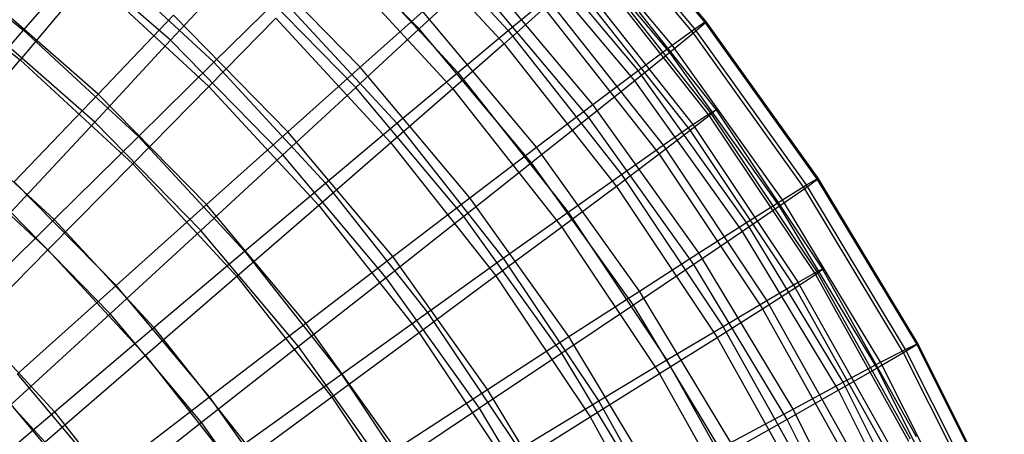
# Model space of a CAD drawing. Extents: x 0.05 to 6.09, y -3 to 3.03.
# Tile 123 of 124: x 4.62 to 5.82, y 1.36 to 1.86. Entities that reach past the tile are written whole.
import ezdxf

# ---------------------------------------------------------------- set-up
doc = ezdxf.new("R2010")
doc.units = 0
doc.header["$MEASUREMENT"] = 0
doc.layers.get('0').update_dxf_attribs({"color": 13, "linetype": 'CONTINUOUS'})

# ---------------------------------------------------------------- blocks, each defined once
blk = doc.blocks.new('GRUPUJ_1')
at = {"color": 0}
for p, q in [((5.4018, 4.8636, 3.2864), (5.2515, 5.0427, 3.2875)), ((5.4018, 4.8636, 3.2864), (5.2515, 5.0427, 3.2875)), ((5.4023, 4.8654, 3.0496), (5.2519, 5.0447, 3.0508)), ((5.4023, 4.8654, 3.0496), (5.2519, 5.0447, 3.0508)), ((5.3888, 4.8563, 2.8134), (5.2392, 5.0347, 2.8145)), ((5.3888, 4.8563, 2.8134), (5.2392, 5.0347, 2.8145)), ((5.3872, 4.851, 3.5224), (5.2379, 5.0288, 3.5235)), ((5.3872, 4.851, 3.5224), (5.2379, 5.0288, 3.5235)), ((5.0545, 4.8562, 4.4331), (4.9059, 5.0078, 4.4342)), ((5.0545, 4.8562, 4.4331), (4.9059, 5.0078, 4.4342)), ((5.0115, 5.0172, 2.2295), (5.1623, 4.8541, 2.2284)), ((5.0115, 5.0172, 2.2295), (5.1623, 4.8541, 2.2284)), ((5.3613, 4.8364, 2.5791), (5.2133, 5.0128, 2.5802)), ((5.3613, 4.8364, 2.5791), (5.2133, 5.0128, 2.5802)), ((5.008, 4.9997, 4.1109), (5.1574, 4.838, 4.1098)), ((5.008, 4.9997, 4.1109), (5.1574, 4.838, 4.1098)), ((5.3586, 4.8274, 3.7563), (5.2112, 5.003, 3.7574)), ((5.3586, 4.8274, 3.7563), (5.2112, 5.003, 3.7574)), ((4.4254, 4.972, 1.3757), (4.5744, 4.8545, 1.3746)), ((4.4254, 4.972, 1.3757), (4.5744, 4.8545, 1.3746)), ((4.7529, 4.8424, 4.8504), (4.6063, 4.9704, 4.8515)), ((4.7529, 4.8424, 4.8504), (4.6063, 4.9704, 4.8515)), ((5.32, 4.8057, 2.348), (5.1745, 4.9791, 2.349)), ((5.32, 4.8057, 2.348), (5.1745, 4.9791, 2.349)), ((4.9547, 4.962, 2.0042), (5.1013, 4.8034, 2.0031)), ((4.9547, 4.962, 2.0042), (5.1013, 4.8034, 2.0031)), ((5.3162, 4.7933, 3.9867), (5.1716, 4.9655, 3.9878)), ((5.3162, 4.7933, 3.9867), (5.1716, 4.9655, 3.9878)), ((4.5744, 4.8545, 1.3746), (4.6587, 4.9515, 1.576)), ((4.5744, 4.8545, 1.3746), (4.6587, 4.9515, 1.576)), ((4.6587, 4.9515, 1.576), (4.8053, 4.8159, 1.5749)), ((4.6587, 4.9515, 1.576), (4.8053, 4.8159, 1.5749)), ((4.9828, 4.8097, 1.6878), (4.838, 4.9574, 1.6889)), ((4.9828, 4.8097, 1.6878), (4.838, 4.9574, 1.6889)), ((4.4242, 4.9339, 4.9622), (4.5703, 4.8187, 4.9611)), ((4.4242, 4.9339, 4.9622), (4.5703, 4.8187, 4.9611)), ((4.9503, 4.9404, 4.335), (5.0953, 4.7835, 4.3339)), ((4.9503, 4.9404, 4.335), (5.0953, 4.7835, 4.3339)), ((5.2651, 4.7644, 2.1214), (5.1229, 4.9339, 2.1224)), ((5.2651, 4.7644, 2.1214), (5.1229, 4.9339, 2.1224)), ((5.2643, 4.9367, 2.9314), (5.4079, 4.7544, 2.9304)), ((5.2643, 4.9367, 2.9314), (5.4079, 4.7544, 2.9304)), ((5.2706, 4.9406, 3.1702), (5.4146, 4.758, 3.1691)), ((5.2706, 4.9406, 3.1702), (5.4146, 4.758, 3.1691)), ((4.8348, 4.9308, 4.6465), (4.7529, 4.8424, 4.8504)), ((4.8348, 4.9308, 4.6465), (4.7529, 4.8424, 4.8504)), ((4.9777, 4.7851, 4.6455), (4.8348, 4.9308, 4.6465)), ((4.9777, 4.7851, 4.6455), (4.8348, 4.9308, 4.6465)), ((5.263, 4.9326, 3.4088), (5.4064, 4.7507, 3.4077)), ((5.263, 4.9326, 3.4088), (5.4064, 4.7507, 3.4077)), ((4.6551, 4.9196, 4.7619), (4.5703, 4.8187, 4.9611)), ((4.6551, 4.9196, 4.7619), (4.5703, 4.8187, 4.9611)), ((4.6551, 4.9196, 4.7619), (4.7994, 4.7863, 4.7608)), ((4.6551, 4.9196, 4.7619), (4.7994, 4.7863, 4.7608)), ((5.1193, 4.9165, 4.2134), (5.0545, 4.8562, 4.4331)), ((5.1193, 4.9165, 4.2134), (5.0545, 4.8562, 4.4331)), ((5.2602, 4.7486, 4.2124), (5.1193, 4.9165, 4.2134)), ((5.2602, 4.7486, 4.2124), (5.1193, 4.9165, 4.2134)), ((5.2415, 4.9128, 3.6459), (5.3834, 4.7328, 3.6448)), ((5.2415, 4.9128, 3.6459), (5.3834, 4.7328, 3.6448)), ((5.244, 4.9209, 2.694), (5.3865, 4.7401, 2.6929)), ((5.244, 4.9209, 2.694), (5.3865, 4.7401, 2.6929)), ((4.6648, 4.777, 1.2871), (4.5234, 4.9004, 1.2882)), ((4.6648, 4.777, 1.2871), (4.5234, 4.9004, 1.2882)), ((4.8053, 4.8159, 1.5749), (4.8858, 4.8948, 1.7855)), ((4.8053, 4.8159, 1.5749), (4.8858, 4.8948, 1.7855)), ((4.8858, 4.8948, 1.7855), (5.0274, 4.7417, 1.7845)), ((4.8858, 4.8948, 1.7855), (5.0274, 4.7417, 1.7845)), ((5.1623, 4.8541, 2.2284), (5.2099, 4.8933, 2.4592)), ((5.1623, 4.8541, 2.2284), (5.2099, 4.8933, 2.4592)), ((5.2099, 4.8933, 2.4592), (5.3504, 4.7151, 2.4581)), ((5.2099, 4.8933, 2.4592), (5.3504, 4.7151, 2.4581)), ((4.9828, 4.8097, 1.6878), (5.0589, 4.8773, 1.9016)), ((4.9828, 4.8097, 1.6878), (5.0589, 4.8773, 1.9016)), ((5.1969, 4.7128, 1.9006), (5.0589, 4.8773, 1.9016)), ((5.1969, 4.7128, 1.9006), (5.0589, 4.8773, 1.9016)), ((5.2062, 4.8812, 3.88), (5.1574, 4.838, 4.1098)), ((5.2062, 4.8812, 3.88), (5.1574, 4.838, 4.1098)), ((5.2062, 4.8812, 3.88), (5.3458, 4.7042, 3.879)), ((5.2062, 4.8812, 3.88), (5.3458, 4.7042, 3.879)), ((4.6608, 4.7432, 5.0446), (4.5221, 4.8642, 5.0456)), ((4.6608, 4.7432, 5.0446), (4.5221, 4.8642, 5.0456)), ((4.6648, 4.777, 1.2871), (4.7565, 4.8727, 1.4833)), ((4.6648, 4.777, 1.2871), (4.7565, 4.8727, 1.4833)), ((4.8951, 4.7314, 1.4823), (4.7565, 4.8727, 1.4833)), ((4.8951, 4.7314, 1.4823), (4.7565, 4.8727, 1.4833)), ((4.8806, 4.8691, 4.5521), (4.7994, 4.7863, 4.7608)), ((4.8806, 4.8691, 4.5521), (4.7994, 4.7863, 4.7608)), ((4.8806, 4.8691, 4.5521), (5.0202, 4.7181, 4.551)), ((4.8806, 4.8691, 4.5521), (5.0202, 4.7181, 4.551)), ((5.4018, 4.8636, 3.2864), (5.3872, 4.851, 3.5224)), ((5.4018, 4.8636, 3.2864), (5.3872, 4.851, 3.5224)), ((5.3888, 4.8563, 2.8134), (5.4023, 4.8654, 3.0496)), ((5.3888, 4.8563, 2.8134), (5.4023, 4.8654, 3.0496)), ((5.4023, 4.8654, 3.0496), (5.4018, 4.8636, 3.2864)), ((5.4023, 4.8654, 3.0496), (5.4018, 4.8636, 3.2864)), ((5.5377, 4.6734, 3.2854), (5.4018, 4.8636, 3.2864)), ((5.5377, 4.6734, 3.2854), (5.4018, 4.8636, 3.2864)), ((5.5384, 4.6751, 3.0486), (5.4023, 4.8654, 3.0496)), ((5.5384, 4.6751, 3.0486), (5.4023, 4.8654, 3.0496)), ((4.4803, 4.7461, 1.1837), (4.5744, 4.8545, 1.3746)), ((4.4803, 4.7461, 1.1837), (4.5744, 4.8545, 1.3746)), ((4.5744, 4.8545, 1.3746), (4.7137, 4.7257, 1.3736)), ((4.5744, 4.8545, 1.3746), (4.7137, 4.7257, 1.3736)), ((5.0545, 4.8562, 4.4331), (4.9777, 4.7851, 4.6455)), ((5.0545, 4.8562, 4.4331), (4.9777, 4.7851, 4.6455)), ((5.1909, 4.6936, 4.4321), (5.0545, 4.8562, 4.4331)), ((5.1909, 4.6936, 4.4321), (5.0545, 4.8562, 4.4331)), ((5.1013, 4.8034, 2.0031), (5.1623, 4.8541, 2.2284)), ((5.1013, 4.8034, 2.0031), (5.1623, 4.8541, 2.2284)), ((5.1623, 4.8541, 2.2284), (5.2998, 4.6796, 2.2274)), ((5.1623, 4.8541, 2.2284), (5.2998, 4.6796, 2.2274)), ((5.3872, 4.851, 3.5224), (5.3586, 4.8274, 3.7563)), ((5.3872, 4.851, 3.5224), (5.3586, 4.8274, 3.7563)), ((5.3613, 4.8364, 2.5791), (5.3888, 4.8563, 2.8134)), ((5.3613, 4.8364, 2.5791), (5.3888, 4.8563, 2.8134)), ((5.5222, 4.6621, 3.5214), (5.3872, 4.851, 3.5224)), ((5.5222, 4.6621, 3.5214), (5.3872, 4.851, 3.5224)), ((5.5242, 4.6669, 2.8124), (5.3888, 4.8563, 2.8134)), ((5.5242, 4.6669, 2.8124), (5.3888, 4.8563, 2.8134)), ((4.7529, 4.8424, 4.8504), (4.6608, 4.7432, 5.0446)), ((4.7529, 4.8424, 4.8504), (4.6608, 4.7432, 5.0446)), ((4.8892, 4.7035, 4.8494), (4.7529, 4.8424, 4.8504)), ((4.8892, 4.7035, 4.8494), (4.7529, 4.8424, 4.8504)), ((5.1574, 4.838, 4.1098), (5.0953, 4.7835, 4.3339)), ((5.1574, 4.838, 4.1098), (5.0953, 4.7835, 4.3339)), ((5.1574, 4.838, 4.1098), (5.2937, 4.6651, 4.1088)), ((5.1574, 4.838, 4.1098), (5.2937, 4.6651, 4.1088)), ((5.3586, 4.8274, 3.7563), (5.3162, 4.7933, 3.9867)), ((5.3586, 4.8274, 3.7563), (5.3162, 4.7933, 3.9867)), ((5.32, 4.8057, 2.348), (5.3613, 4.8364, 2.5791)), ((5.32, 4.8057, 2.348), (5.3613, 4.8364, 2.5791)), ((5.4918, 4.641, 3.7553), (5.3586, 4.8274, 3.7563)), ((5.4918, 4.641, 3.7553), (5.3586, 4.8274, 3.7563)), ((5.4953, 4.649, 2.5781), (5.3613, 4.8364, 2.5791)), ((5.4953, 4.649, 2.5781), (5.3613, 4.8364, 2.5791)), ((4.4759, 4.7064, 5.1496), (4.5703, 4.8187, 4.9611)), ((4.4759, 4.7064, 5.1496), (4.5703, 4.8187, 4.9611)), ((4.5703, 4.8187, 4.9611), (4.707, 4.6924, 4.9601)), ((4.5703, 4.8187, 4.9611), (4.707, 4.6924, 4.9601)), ((4.7137, 4.7257, 1.3736), (4.8053, 4.8159, 1.5749)), ((4.7137, 4.7257, 1.3736), (4.8053, 4.8159, 1.5749)), ((4.8053, 4.8159, 1.5749), (4.9409, 4.6692, 1.5739)), ((4.8053, 4.8159, 1.5749), (4.9409, 4.6692, 1.5739)), ((4.8951, 4.7314, 1.4823), (4.9828, 4.8097, 1.6878)), ((4.8951, 4.7314, 1.4823), (4.9828, 4.8097, 1.6878)), ((5.1158, 4.6512, 1.6868), (4.9828, 4.8097, 1.6878)), ((5.1158, 4.6512, 1.6868), (4.9828, 4.8097, 1.6878)), ((5.0274, 4.7417, 1.7845), (5.1013, 4.8034, 2.0031)), ((5.0274, 4.7417, 1.7845), (5.1013, 4.8034, 2.0031)), ((5.1013, 4.8034, 2.0031), (5.235, 4.6338, 2.0021)), ((5.1013, 4.8034, 2.0031), (5.235, 4.6338, 2.0021)), ((5.2651, 4.7644, 2.1214), (5.32, 4.8057, 2.348)), ((5.2651, 4.7644, 2.1214), (5.32, 4.8057, 2.348)), ((5.4517, 4.6214, 2.347), (5.32, 4.8057, 2.348)), ((5.4517, 4.6214, 2.347), (5.32, 4.8057, 2.348)), ((5.3162, 4.7933, 3.9867), (5.2602, 4.7486, 4.2124)), ((5.3162, 4.7933, 3.9867), (5.2602, 4.7486, 4.2124)), ((5.4469, 4.6103, 3.9857), (5.3162, 4.7933, 3.9867)), ((5.4469, 4.6103, 3.9857), (5.3162, 4.7933, 3.9867)), ((4.7994, 4.7863, 4.7608), (4.707, 4.6924, 4.9601)), ((4.7994, 4.7863, 4.7608), (4.707, 4.6924, 4.9601)), ((4.7994, 4.7863, 4.7608), (4.9327, 4.642, 4.7599)), ((4.7994, 4.7863, 4.7608), (4.9327, 4.642, 4.7599)), ((4.9777, 4.7851, 4.6455), (4.8892, 4.7035, 4.8494)), ((4.9777, 4.7851, 4.6455), (4.8892, 4.7035, 4.8494)), ((5.1088, 4.6288, 4.6445), (4.9777, 4.7851, 4.6455)), ((5.1088, 4.6288, 4.6445), (4.9777, 4.7851, 4.6455)), ((5.0953, 4.7835, 4.3339), (5.0202, 4.7181, 4.551)), ((5.0953, 4.7835, 4.3339), (5.0202, 4.7181, 4.551)), ((5.0953, 4.7835, 4.3339), (5.2275, 4.6158, 4.3329)), ((5.0953, 4.7835, 4.3339), (5.2275, 4.6158, 4.3329)), ((4.5632, 4.6708, 1.1014), (4.6648, 4.777, 1.2871)), ((4.5632, 4.6708, 1.1014), (4.6648, 4.777, 1.2871)), ((4.7962, 4.643, 1.2861), (4.6648, 4.777, 1.2871)), ((4.7962, 4.643, 1.2861), (4.6648, 4.777, 1.2871)), ((5.1969, 4.7128, 1.9006), (5.2651, 4.7644, 2.1214)), ((5.1969, 4.7128, 1.9006), (5.2651, 4.7644, 2.1214)), ((5.3937, 4.5844, 2.1204), (5.2651, 4.7644, 2.1214)), ((5.3937, 4.5844, 2.1204), (5.2651, 4.7644, 2.1214)), ((5.4146, 4.758, 3.1691), (5.4064, 4.7507, 3.4077)), ((5.4146, 4.758, 3.1691), (5.4064, 4.7507, 3.4077)), ((5.4079, 4.7544, 2.9304), (5.4146, 4.758, 3.1691)), ((5.4079, 4.7544, 2.9304), (5.4146, 4.758, 3.1691)), ((5.4146, 4.758, 3.1691), (5.5438, 4.5646, 3.1682)), ((5.4146, 4.758, 3.1691), (5.5438, 4.5646, 3.1682)), ((4.4803, 4.7461, 1.1837), (4.6114, 4.6249, 1.1827)), ((4.4803, 4.7461, 1.1837), (4.6114, 4.6249, 1.1827)), ((4.6608, 4.7432, 5.0446), (4.5588, 4.6337, 5.2281)), ((4.6608, 4.7432, 5.0446), (4.5588, 4.6337, 5.2281)), ((4.7896, 4.6118, 5.0436), (4.6608, 4.7432, 5.0446)), ((4.7896, 4.6118, 5.0436), (4.6608, 4.7432, 5.0446)), ((5.2602, 4.7486, 4.2124), (5.1909, 4.6936, 4.4321)), ((5.2602, 4.7486, 4.2124), (5.1909, 4.6936, 4.4321)), ((5.3876, 4.5702, 4.2115), (5.2602, 4.7486, 4.2124)), ((5.3876, 4.5702, 4.2115), (5.2602, 4.7486, 4.2124)), ((5.4064, 4.7507, 3.4077), (5.3834, 4.7328, 3.6448)), ((5.4064, 4.7507, 3.4077), (5.3834, 4.7328, 3.6448)), ((5.3865, 4.7401, 2.6929), (5.4079, 4.7544, 2.9304)), ((5.3865, 4.7401, 2.6929), (5.4079, 4.7544, 2.9304)), ((5.4064, 4.7507, 3.4077), (5.5351, 4.5582, 3.4068)), ((5.4064, 4.7507, 3.4077), (5.5351, 4.5582, 3.4068)), ((5.4079, 4.7544, 2.9304), (5.5369, 4.5614, 2.9294)), ((5.4079, 4.7544, 2.9304), (5.5369, 4.5614, 2.9294)), ((4.7962, 4.643, 1.2861), (4.8951, 4.7314, 1.4823)), ((4.7962, 4.643, 1.2861), (4.8951, 4.7314, 1.4823)), ((5.0223, 4.5799, 1.4813), (4.8951, 4.7314, 1.4823)), ((5.0223, 4.5799, 1.4813), (4.8951, 4.7314, 1.4823)), ((4.9409, 4.6692, 1.5739), (5.0274, 4.7417, 1.7845)), ((4.9409, 4.6692, 1.5739), (5.0274, 4.7417, 1.7845)), ((5.0274, 4.7417, 1.7845), (5.1565, 4.5779, 1.7835)), ((5.0274, 4.7417, 1.7845), (5.1565, 4.5779, 1.7835)), ((5.3834, 4.7328, 3.6448), (5.3458, 4.7042, 3.879)), ((5.3834, 4.7328, 3.6448), (5.3458, 4.7042, 3.879)), ((5.3504, 4.7151, 2.4581), (5.3865, 4.7401, 2.6929)), ((5.3504, 4.7151, 2.4581), (5.3865, 4.7401, 2.6929)), ((5.3834, 4.7328, 3.6448), (5.5108, 4.5422, 3.6439)), ((5.3834, 4.7328, 3.6448), (5.5108, 4.5422, 3.6439)), ((5.3865, 4.7401, 2.6929), (5.5144, 4.5487, 2.692)), ((5.3865, 4.7401, 2.6929), (5.5144, 4.5487, 2.692)), ((4.6114, 4.6249, 1.1827), (4.7137, 4.7257, 1.3736)), ((4.6114, 4.6249, 1.1827), (4.7137, 4.7257, 1.3736)), ((4.7137, 4.7257, 1.3736), (4.8425, 4.5864, 1.3726)), ((4.7137, 4.7257, 1.3736), (4.8425, 4.5864, 1.3726)), ((5.0202, 4.7181, 4.551), (4.9327, 4.642, 4.7599)), ((5.0202, 4.7181, 4.551), (4.9327, 4.642, 4.7599)), ((5.0202, 4.7181, 4.551), (5.1476, 4.5565, 4.5501)), ((5.0202, 4.7181, 4.551), (5.1476, 4.5565, 4.5501)), ((5.1158, 4.6512, 1.6868), (5.1969, 4.7128, 1.9006)), ((5.1158, 4.6512, 1.6868), (5.1969, 4.7128, 1.9006)), ((5.3217, 4.5382, 1.8996), (5.1969, 4.7128, 1.9006)), ((5.3217, 4.5382, 1.8996), (5.1969, 4.7128, 1.9006)), ((5.2998, 4.6796, 2.2274), (5.3504, 4.7151, 2.4581)), ((5.2998, 4.6796, 2.2274), (5.3504, 4.7151, 2.4581)), ((5.3504, 4.7151, 2.4581), (5.4764, 4.5265, 2.4572)), ((5.3504, 4.7151, 2.4581), (5.4764, 4.5265, 2.4572)), ((4.4759, 4.7064, 5.1496), (4.604, 4.588, 5.1487)), ((4.4759, 4.7064, 5.1496), (4.604, 4.588, 5.1487)), ((4.8892, 4.7035, 4.8494), (4.7896, 4.6118, 5.0436)), ((4.8892, 4.7035, 4.8494), (4.7896, 4.6118, 5.0436)), ((5.0143, 4.5544, 4.8484), (4.8892, 4.7035, 4.8494)), ((5.0143, 4.5544, 4.8484), (4.8892, 4.7035, 4.8494)), ((5.3458, 4.7042, 3.879), (5.2937, 4.6651, 4.1088)), ((5.3458, 4.7042, 3.879), (5.2937, 4.6651, 4.1088)), ((5.3458, 4.7042, 3.879), (5.471, 4.5168, 3.878)), ((5.3458, 4.7042, 3.879), (5.471, 4.5168, 3.878)), ((4.707, 4.6924, 4.9601), (4.604, 4.588, 5.1487)), ((4.707, 4.6924, 4.9601), (4.604, 4.588, 5.1487)), ((4.707, 4.6924, 4.9601), (4.8332, 4.5558, 4.9592)), ((4.707, 4.6924, 4.9601), (4.8332, 4.5558, 4.9592)), ((5.1909, 4.6936, 4.4321), (5.1088, 4.6288, 4.6445)), ((5.1909, 4.6936, 4.4321), (5.1088, 4.6288, 4.6445)), ((5.3144, 4.521, 4.4312), (5.1909, 4.6936, 4.4321)), ((5.3144, 4.521, 4.4312), (5.1909, 4.6936, 4.4321)), ((5.235, 4.6338, 2.0021), (5.2998, 4.6796, 2.2274)), ((5.235, 4.6338, 2.0021), (5.2998, 4.6796, 2.2274)), ((5.2998, 4.6796, 2.2274), (5.4232, 4.495, 2.2265)), ((5.2998, 4.6796, 2.2274), (5.4232, 4.495, 2.2265)), ((5.5377, 4.6734, 3.2854), (5.5222, 4.6621, 3.5214)), ((5.5377, 4.6734, 3.2854), (5.5222, 4.6621, 3.5214)), ((5.5242, 4.6669, 2.8124), (5.5384, 4.6751, 3.0486)), ((5.5242, 4.6669, 2.8124), (5.5384, 4.6751, 3.0486)), ((5.5384, 4.6751, 3.0486), (5.5377, 4.6734, 3.2854)), ((5.5384, 4.6751, 3.0486), (5.5377, 4.6734, 3.2854)), ((5.6585, 4.4733, 3.2845), (5.5377, 4.6734, 3.2854)), ((5.6585, 4.4733, 3.2845), (5.5377, 4.6734, 3.2854)), ((5.6593, 4.4747, 3.0477), (5.5384, 4.6751, 3.0486)), ((5.6593, 4.4747, 3.0477), (5.5384, 4.6751, 3.0486)), ((4.6867, 4.5449, 1.1005), (4.5632, 4.6708, 1.1014)), ((4.6867, 4.5449, 1.1005), (4.5632, 4.6708, 1.1014)), ((4.8425, 4.5864, 1.3726), (4.9409, 4.6692, 1.5739)), ((4.8425, 4.5864, 1.3726), (4.9409, 4.6692, 1.5739)), ((4.9409, 4.6692, 1.5739), (5.0646, 4.5123, 1.573)), ((4.9409, 4.6692, 1.5739), (5.0646, 4.5123, 1.573)), ((5.2937, 4.6651, 4.1088), (5.2275, 4.6158, 4.3329)), ((5.2937, 4.6651, 4.1088), (5.2275, 4.6158, 4.3329)), ((5.2937, 4.6651, 4.1088), (5.416, 4.482, 4.1079)), ((5.2937, 4.6651, 4.1088), (5.416, 4.482, 4.1079)), ((5.5222, 4.6621, 3.5214), (5.4918, 4.641, 3.7553)), ((5.5222, 4.6621, 3.5214), (5.4918, 4.641, 3.7553)), ((5.4953, 4.649, 2.5781), (5.5242, 4.6669, 2.8124)), ((5.4953, 4.649, 2.5781), (5.5242, 4.6669, 2.8124)), ((5.6421, 4.4633, 3.5205), (5.5222, 4.6621, 3.5214)), ((5.6421, 4.4633, 3.5205), (5.5222, 4.6621, 3.5214)), ((5.6445, 4.4675, 2.8115), (5.5242, 4.6669, 2.8124)), ((5.6445, 4.4675, 2.8115), (5.5242, 4.6669, 2.8124)), ((5.0223, 4.5799, 1.4813), (5.1158, 4.6512, 1.6868)), ((5.0223, 4.5799, 1.4813), (5.1158, 4.6512, 1.6868)), ((5.2361, 4.4829, 1.6859), (5.1158, 4.6512, 1.6868)), ((5.2361, 4.4829, 1.6859), (5.1158, 4.6512, 1.6868)), ((5.4517, 4.6214, 2.347), (5.4953, 4.649, 2.5781)), ((5.4517, 4.6214, 2.347), (5.4953, 4.649, 2.5781)), ((5.6143, 4.4518, 2.5772), (5.4953, 4.649, 2.5781)), ((5.6143, 4.4518, 2.5772), (5.4953, 4.649, 2.5781)), ((4.6867, 4.5449, 1.1005), (4.7962, 4.643, 1.2861)), ((4.6867, 4.5449, 1.1005), (4.7962, 4.643, 1.2861)), ((4.9168, 4.4993, 1.2852), (4.7962, 4.643, 1.2861)), ((4.9168, 4.4993, 1.2852), (4.7962, 4.643, 1.2861)), ((4.9327, 4.642, 4.7599), (4.8332, 4.5558, 4.9592)), ((4.9327, 4.642, 4.7599), (4.8332, 4.5558, 4.9592)), ((4.9327, 4.642, 4.7599), (5.0544, 4.4877, 4.759)), ((4.9327, 4.642, 4.7599), (5.0544, 4.4877, 4.759)), ((5.4918, 4.641, 3.7553), (5.4469, 4.6103, 3.9857)), ((5.4918, 4.641, 3.7553), (5.4469, 4.6103, 3.9857)), ((5.6103, 4.4447, 3.7544), (5.4918, 4.641, 3.7553)), ((5.6103, 4.4447, 3.7544), (5.4918, 4.641, 3.7553)), ((4.4992, 4.5139, 1.0035), (4.6114, 4.6249, 1.1827)), ((4.4992, 4.5139, 1.0035), (4.6114, 4.6249, 1.1827)), ((4.6795, 4.5106, 5.2272), (4.5588, 4.6337, 5.2281)), ((4.6795, 4.5106, 5.2272), (4.5588, 4.6337, 5.2281)), ((4.6114, 4.6249, 1.1827), (4.7326, 4.4938, 1.1818)), ((4.6114, 4.6249, 1.1827), (4.7326, 4.4938, 1.1818)), ((5.1088, 4.6288, 4.6445), (5.0143, 4.5544, 4.8484)), ((5.1088, 4.6288, 4.6445), (5.0143, 4.5544, 4.8484)), ((5.2275, 4.4628, 4.6436), (5.1088, 4.6288, 4.6445)), ((5.2275, 4.4628, 4.6436), (5.1088, 4.6288, 4.6445)), ((5.1565, 4.5779, 1.7835), (5.235, 4.6338, 2.0021)), ((5.1565, 4.5779, 1.7835), (5.235, 4.6338, 2.0021)), ((5.235, 4.6338, 2.0021), (5.355, 4.4542, 2.0012)), ((5.235, 4.6338, 2.0021), (5.355, 4.4542, 2.0012)), ((4.7896, 4.6118, 5.0436), (4.6795, 4.5106, 5.2272)), ((4.7896, 4.6118, 5.0436), (4.6795, 4.5106, 5.2272)), ((4.9079, 4.4708, 5.0428), (4.7896, 4.6118, 5.0436)), ((4.9079, 4.4708, 5.0428), (4.7896, 4.6118, 5.0436)), ((5.2275, 4.6158, 4.3329), (5.1476, 4.5565, 4.5501)), ((5.2275, 4.6158, 4.3329), (5.1476, 4.5565, 4.5501)), ((5.2275, 4.6158, 4.3329), (5.3462, 4.4382, 4.332)), ((5.2275, 4.6158, 4.3329), (5.3462, 4.4382, 4.332)), ((5.3937, 4.5844, 2.1204), (5.4517, 4.6214, 2.347)), ((5.3937, 4.5844, 2.1204), (5.4517, 4.6214, 2.347)), ((5.5687, 4.4276, 2.3461), (5.4517, 4.6214, 2.347)), ((5.5687, 4.4276, 2.3461), (5.4517, 4.6214, 2.347)), ((5.4469, 4.6103, 3.9857), (5.3876, 4.5702, 4.2115)), ((5.4469, 4.6103, 3.9857), (5.3876, 4.5702, 4.2115)), ((5.5631, 4.4178, 3.9849), (5.4469, 4.6103, 3.9857)), ((5.5631, 4.4178, 3.9849), (5.4469, 4.6103, 3.9857)), ((4.491, 4.4738, 5.3255), (4.604, 4.588, 5.1487)), ((4.491, 4.4738, 5.3255), (4.604, 4.588, 5.1487)), ((4.604, 4.588, 5.1487), (4.7224, 4.4599, 5.1478)), ((4.604, 4.588, 5.1487), (4.7224, 4.4599, 5.1478)), ((4.7326, 4.4938, 1.1818), (4.8425, 4.5864, 1.3726)), ((4.7326, 4.4938, 1.1818), (4.8425, 4.5864, 1.3726)), ((4.8425, 4.5864, 1.3726), (4.96, 4.4374, 1.3718)), ((4.8425, 4.5864, 1.3726), (4.96, 4.4374, 1.3718)), ((4.9168, 4.4993, 1.2852), (5.0223, 4.5799, 1.4813)), ((4.9168, 4.4993, 1.2852), (5.0223, 4.5799, 1.4813)), ((5.1373, 4.4189, 1.4805), (5.0223, 4.5799, 1.4813)), ((5.1373, 4.4189, 1.4805), (5.0223, 4.5799, 1.4813)), ((5.0646, 4.5123, 1.573), (5.1565, 4.5779, 1.7835)), ((5.0646, 4.5123, 1.573), (5.1565, 4.5779, 1.7835)), ((5.1565, 4.5779, 1.7835), (5.2723, 4.4045, 1.7827)), ((5.1565, 4.5779, 1.7835), (5.2723, 4.4045, 1.7827)), ((5.3217, 4.5382, 1.8996), (5.3937, 4.5844, 2.1204)), ((5.3217, 4.5382, 1.8996), (5.3937, 4.5844, 2.1204)), ((5.508, 4.395, 2.1196), (5.3937, 4.5844, 2.1204)), ((5.508, 4.395, 2.1196), (5.3937, 4.5844, 2.1204)), ((5.3876, 4.5702, 4.2115), (5.3144, 4.521, 4.4312)), ((5.3876, 4.5702, 4.2115), (5.3144, 4.521, 4.4312)), ((5.5009, 4.3825, 4.2106), (5.3876, 4.5702, 4.2115)), ((5.5009, 4.3825, 4.2106), (5.3876, 4.5702, 4.2115)), ((5.5351, 4.5582, 3.4068), (5.5438, 4.5646, 3.1682)), ((5.5351, 4.5582, 3.4068), (5.5438, 4.5646, 3.1682)), ((5.5438, 4.5646, 3.1682), (5.5369, 4.5614, 2.9294)), ((5.5438, 4.5646, 3.1682), (5.5369, 4.5614, 2.9294)), ((5.5438, 4.5646, 3.1682), (5.6574, 4.3617, 3.1673)), ((5.5438, 4.5646, 3.1682), (5.6574, 4.3617, 3.1673)), ((4.8332, 4.5558, 4.9592), (4.7224, 4.4599, 5.1478)), ((4.8332, 4.5558, 4.9592), (4.7224, 4.4599, 5.1478)), ((4.8332, 4.5558, 4.9592), (4.9484, 4.4097, 4.9583)), ((4.8332, 4.5558, 4.9592), (4.9484, 4.4097, 4.9583)), ((5.0143, 4.5544, 4.8484), (4.9079, 4.4708, 5.0428)), ((5.0143, 4.5544, 4.8484), (4.9079, 4.4708, 5.0428)), ((5.1275, 4.396, 4.8476), (5.0143, 4.5544, 4.8484)), ((5.1275, 4.396, 4.8476), (5.0143, 4.5544, 4.8484)), ((5.1476, 4.5565, 4.5501), (5.0544, 4.4877, 4.759)), ((5.1476, 4.5565, 4.5501), (5.0544, 4.4877, 4.759)), ((5.1476, 4.5565, 4.5501), (5.2618, 4.3855, 4.5492)), ((5.1476, 4.5565, 4.5501), (5.2618, 4.3855, 4.5492)), ((5.5108, 4.5422, 3.6439), (5.5351, 4.5582, 3.4068)), ((5.5108, 4.5422, 3.6439), (5.5351, 4.5582, 3.4068)), ((5.5369, 4.5614, 2.9294), (5.5144, 4.5487, 2.692)), ((5.5369, 4.5614, 2.9294), (5.5144, 4.5487, 2.692)), ((5.5351, 4.5582, 3.4068), (5.6482, 4.3561, 3.4059)), ((5.5351, 4.5582, 3.4068), (5.6482, 4.3561, 3.4059)), ((5.5369, 4.5614, 2.9294), (5.6503, 4.3589, 2.9286)), ((5.5369, 4.5614, 2.9294), (5.6503, 4.3589, 2.9286)), ((4.5672, 4.4377, 0.9265), (4.6867, 4.5449, 1.1005)), ((4.5672, 4.4377, 0.9265), (4.6867, 4.5449, 1.1005)), ((4.8, 4.4098, 1.0997), (4.6867, 4.5449, 1.1005)), ((4.8, 4.4098, 1.0997), (4.6867, 4.5449, 1.1005)), ((5.471, 4.5168, 3.878), (5.5108, 4.5422, 3.6439)), ((5.471, 4.5168, 3.878), (5.5108, 4.5422, 3.6439)), ((5.5144, 4.5487, 2.692), (5.4764, 4.5265, 2.4572)), ((5.5144, 4.5487, 2.692), (5.4764, 4.5265, 2.4572)), ((5.5108, 4.5422, 3.6439), (5.6228, 4.3422, 3.643)), ((5.5108, 4.5422, 3.6439), (5.6228, 4.3422, 3.643)), ((5.6269, 4.3479, 2.6911), (5.5144, 4.5487, 2.692)), ((5.6269, 4.3479, 2.6911), (5.5144, 4.5487, 2.692)), ((5.2361, 4.4829, 1.6859), (5.3217, 4.5382, 1.8996)), ((5.2361, 4.4829, 1.6859), (5.3217, 4.5382, 1.8996)), ((5.4327, 4.3544, 1.8988), (5.3217, 4.5382, 1.8996)), ((5.4327, 4.3544, 1.8988), (5.3217, 4.5382, 1.8996)), ((5.3144, 4.521, 4.4312), (5.2275, 4.4628, 4.6436)), ((5.3144, 4.521, 4.4312), (5.2275, 4.4628, 4.6436)), ((5.424, 4.3392, 4.4303), (5.3144, 4.521, 4.4312)), ((5.424, 4.3392, 4.4303), (5.3144, 4.521, 4.4312)), ((5.416, 4.482, 4.1079), (5.471, 4.5168, 3.878)), ((5.416, 4.482, 4.1079), (5.471, 4.5168, 3.878)), ((5.4764, 4.5265, 2.4572), (5.4232, 4.495, 2.2265)), ((5.4764, 4.5265, 2.4572), (5.4232, 4.495, 2.2265)), ((5.471, 4.5168, 3.878), (5.5811, 4.3201, 3.8772)), ((5.471, 4.5168, 3.878), (5.5811, 4.3201, 3.8772)), ((5.4764, 4.5265, 2.4572), (5.5872, 4.3286, 2.4564)), ((5.4764, 4.5265, 2.4572), (5.5872, 4.3286, 2.4564)), ((4.4992, 4.5139, 1.0035), (4.612, 4.3919, 1.0026)), ((4.4992, 4.5139, 1.0035), (4.612, 4.3919, 1.0026)), ((4.6795, 4.5106, 5.2272), (4.5594, 4.4005, 5.399)), ((4.6795, 4.5106, 5.2272), (4.5594, 4.4005, 5.399)), ((4.7903, 4.3786, 5.2264), (4.6795, 4.5106, 5.2272)), ((4.7903, 4.3786, 5.2264), (4.6795, 4.5106, 5.2272)), ((4.96, 4.4374, 1.3718), (5.0646, 4.5123, 1.573)), ((4.96, 4.4374, 1.3718), (5.0646, 4.5123, 1.573)), ((5.0646, 4.5123, 1.573), (5.1756, 4.3462, 1.5722)), ((5.0646, 4.5123, 1.573), (5.1756, 4.3462, 1.5722)), ((4.612, 4.3919, 1.0026), (4.7326, 4.4938, 1.1818)), ((4.612, 4.3919, 1.0026), (4.7326, 4.4938, 1.1818)), ((4.7326, 4.4938, 1.1818), (4.8432, 4.3536, 1.181)), ((4.7326, 4.4938, 1.1818), (4.8432, 4.3536, 1.181)), ((4.8, 4.4098, 1.0997), (4.9168, 4.4993, 1.2852)), ((4.8, 4.4098, 1.0997), (4.9168, 4.4993, 1.2852)), ((5.0259, 4.3466, 1.2844), (4.9168, 4.4993, 1.2852)), ((5.0259, 4.3466, 1.2844), (4.9168, 4.4993, 1.2852)), ((5.4232, 4.495, 2.2265), (5.355, 4.4542, 2.0012)), ((5.4232, 4.495, 2.2265), (5.355, 4.4542, 2.0012)), ((5.4232, 4.495, 2.2265), (5.5317, 4.3012, 2.2257)), ((5.4232, 4.495, 2.2265), (5.5317, 4.3012, 2.2257)), ((5.0544, 4.4877, 4.759), (4.9484, 4.4097, 4.9583)), ((5.0544, 4.4877, 4.759), (4.9484, 4.4097, 4.9583)), ((5.0544, 4.4877, 4.759), (5.1635, 4.3243, 4.7581)), ((5.0544, 4.4877, 4.759), (5.1635, 4.3243, 4.7581)), ((5.1373, 4.4189, 1.4805), (5.2361, 4.4829, 1.6859)), ((5.1373, 4.4189, 1.4805), (5.2361, 4.4829, 1.6859)), ((5.343, 4.3058, 1.6851), (5.2361, 4.4829, 1.6859)), ((5.343, 4.3058, 1.6851), (5.2361, 4.4829, 1.6859)), ((5.3462, 4.4382, 4.332), (5.416, 4.482, 4.1079)), ((5.3462, 4.4382, 4.332), (5.416, 4.482, 4.1079)), ((5.416, 4.482, 4.1079), (5.5236, 4.2899, 4.1071)), ((5.416, 4.482, 4.1079), (5.5236, 4.2899, 4.1071)), ((4.491, 4.4738, 5.3255), (4.6008, 4.355, 5.3246)), ((4.491, 4.4738, 5.3255), (4.6008, 4.355, 5.3246)), ((4.9079, 4.4708, 5.0428), (4.7903, 4.3786, 5.2264)), ((4.9079, 4.4708, 5.0428), (4.7903, 4.3786, 5.2264)), ((5.015, 4.3211, 5.042), (4.9079, 4.4708, 5.0428)), ((5.015, 4.3211, 5.042), (4.9079, 4.4708, 5.0428)), ((5.6585, 4.4733, 3.2845), (5.6421, 4.4633, 3.5205)), ((5.6585, 4.4733, 3.2845), (5.6421, 4.4633, 3.5205)), ((5.6445, 4.4675, 2.8115), (5.6593, 4.4747, 3.0477)), ((5.6445, 4.4675, 2.8115), (5.6593, 4.4747, 3.0477)), ((5.6593, 4.4747, 3.0477), (5.6585, 4.4733, 3.2845)), ((5.6593, 4.4747, 3.0477), (5.6585, 4.4733, 3.2845)), ((5.7634, 4.2644, 3.2837), (5.6585, 4.4733, 3.2845)), ((5.7634, 4.2644, 3.2837), (5.6585, 4.4733, 3.2845)), ((5.7643, 4.2656, 3.047), (5.6593, 4.4747, 3.0477)), ((5.7643, 4.2656, 3.047), (5.6593, 4.4747, 3.0477)), ((4.7224, 4.4599, 5.1478), (4.6008, 4.355, 5.3246)), ((4.7224, 4.4599, 5.1478), (4.6008, 4.355, 5.3246)), ((4.7224, 4.4599, 5.1478), (4.8304, 4.3229, 5.147)), ((4.7224, 4.4599, 5.1478), (4.8304, 4.3229, 5.147)), ((5.2275, 4.4628, 4.6436), (5.1275, 4.396, 4.8476)), ((5.2275, 4.4628, 4.6436), (5.1275, 4.396, 4.8476)), ((5.3329, 4.2881, 4.6428), (5.2275, 4.4628, 4.6436)), ((5.3329, 4.2881, 4.6428), (5.2275, 4.4628, 4.6436)), ((5.6421, 4.4633, 3.5205), (5.6103, 4.4447, 3.7544)), ((5.6421, 4.4633, 3.5205), (5.6103, 4.4447, 3.7544)), ((5.6143, 4.4518, 2.5772), (5.6445, 4.4675, 2.8115)), ((5.6143, 4.4518, 2.5772), (5.6445, 4.4675, 2.8115)), ((5.7463, 4.2558, 3.5197), (5.6421, 4.4633, 3.5205)), ((5.7463, 4.2558, 3.5197), (5.6421, 4.4633, 3.5205)), ((5.749, 4.2594, 2.8108), (5.6445, 4.4675, 2.8115)), ((5.749, 4.2594, 2.8108), (5.6445, 4.4675, 2.8115)), ((5.355, 4.4542, 2.0012), (5.2723, 4.4045, 1.7827)), ((5.355, 4.4542, 2.0012), (5.2723, 4.4045, 1.7827)), ((5.355, 4.4542, 2.0012), (5.4605, 4.2658, 2.0004)), ((5.355, 4.4542, 2.0012), (5.4605, 4.2658, 2.0004)), ((5.6103, 4.4447, 3.7544), (5.5631, 4.4178, 3.9849)), ((5.6103, 4.4447, 3.7544), (5.5631, 4.4178, 3.9849)), ((5.5687, 4.4276, 2.3461), (5.6143, 4.4518, 2.5772)), ((5.5687, 4.4276, 2.3461), (5.6143, 4.4518, 2.5772)), ((5.7131, 4.2399, 3.7537), (5.6103, 4.4447, 3.7544)), ((5.7131, 4.2399, 3.7537), (5.6103, 4.4447, 3.7544)), ((5.7177, 4.246, 2.5764), (5.6143, 4.4518, 2.5772)), ((5.7177, 4.246, 2.5764), (5.6143, 4.4518, 2.5772)), ((4.6726, 4.3121, 0.9257), (4.5672, 4.4377, 0.9265)), ((4.6726, 4.3121, 0.9257), (4.5672, 4.4377, 0.9265)), ((4.8432, 4.3536, 1.181), (4.96, 4.4374, 1.3718)), ((4.8432, 4.3536, 1.181), (4.96, 4.4374, 1.3718)), ((4.96, 4.4374, 1.3718), (5.0654, 4.2796, 1.371)), ((4.96, 4.4374, 1.3718), (5.0654, 4.2796, 1.371)), ((5.2618, 4.3855, 4.5492), (5.3462, 4.4382, 4.332)), ((5.2618, 4.3855, 4.5492), (5.3462, 4.4382, 4.332)), ((5.4505, 4.2518, 4.3313), (5.3462, 4.4382, 4.332)), ((5.4505, 4.2518, 4.3313), (5.3462, 4.4382, 4.332)), ((5.508, 4.395, 2.1196), (5.5687, 4.4276, 2.3461)), ((5.508, 4.395, 2.1196), (5.5687, 4.4276, 2.3461)), ((5.6703, 4.2252, 2.3454), (5.5687, 4.4276, 2.3461)), ((5.6703, 4.2252, 2.3454), (5.5687, 4.4276, 2.3461)), ((4.6726, 4.3121, 0.9257), (4.8, 4.4098, 1.0997)), ((4.6726, 4.3121, 0.9257), (4.8, 4.4098, 1.0997)), ((4.9026, 4.2664, 1.0989), (4.8, 4.4098, 1.0997)), ((4.9026, 4.2664, 1.0989), (4.8, 4.4098, 1.0997)), ((4.9484, 4.4097, 4.9583), (4.8304, 4.3229, 5.147)), ((4.9484, 4.4097, 4.9583), (4.8304, 4.3229, 5.147)), ((4.9484, 4.4097, 4.9583), (5.0518, 4.255, 4.9576)), ((4.9484, 4.4097, 4.9583), (5.0518, 4.255, 4.9576)), ((5.0259, 4.3466, 1.2844), (5.1373, 4.4189, 1.4805)), ((5.0259, 4.3466, 1.2844), (5.1373, 4.4189, 1.4805)), ((5.2395, 4.2495, 1.4797), (5.1373, 4.4189, 1.4805)), ((5.2395, 4.2495, 1.4797), (5.1373, 4.4189, 1.4805)), ((5.5631, 4.4178, 3.9849), (5.5009, 4.3825, 4.2106)), ((5.5631, 4.4178, 3.9849), (5.5009, 4.3825, 4.2106)), ((5.664, 4.2168, 3.9841), (5.5631, 4.4178, 3.9849)), ((5.664, 4.2168, 3.9841), (5.5631, 4.4178, 3.9849)), ((4.6621, 4.2782, 5.3983), (4.5594, 4.4005, 5.399)), ((4.6621, 4.2782, 5.3983), (4.5594, 4.4005, 5.399)), ((5.2723, 4.4045, 1.7827), (5.1756, 4.3462, 1.5722)), ((5.2723, 4.4045, 1.7827), (5.1756, 4.3462, 1.5722)), ((5.2723, 4.4045, 1.7827), (5.3742, 4.2226, 1.7819)), ((5.2723, 4.4045, 1.7827), (5.3742, 4.2226, 1.7819)), ((4.4813, 4.2813, 0.836), (4.612, 4.3919, 1.0026)), ((4.4813, 4.2813, 0.836), (4.612, 4.3919, 1.0026)), ((4.612, 4.3919, 1.0026), (4.7149, 4.2613, 1.0019)), ((4.612, 4.3919, 1.0026), (4.7149, 4.2613, 1.0019)), ((5.1275, 4.396, 4.8476), (5.015, 4.3211, 5.042)), ((5.1275, 4.396, 4.8476), (5.015, 4.3211, 5.042)), ((5.2281, 4.2294, 4.8468), (5.1275, 4.396, 4.8476)), ((5.2281, 4.2294, 4.8468), (5.1275, 4.396, 4.8476)), ((5.1635, 4.3243, 4.7581), (5.2618, 4.3855, 4.5492)), ((5.1635, 4.3243, 4.7581), (5.2618, 4.3855, 4.5492)), ((5.2618, 4.3855, 4.5492), (5.3623, 4.2061, 4.5485)), ((5.2618, 4.3855, 4.5492), (5.3623, 4.2061, 4.5485)), ((5.4327, 4.3544, 1.8988), (5.508, 4.395, 2.1196)), ((5.4327, 4.3544, 1.8988), (5.508, 4.395, 2.1196)), ((5.6073, 4.1973, 2.1188), (5.508, 4.395, 2.1196)), ((5.6073, 4.1973, 2.1188), (5.508, 4.395, 2.1196)), ((4.7903, 4.3786, 5.2264), (4.6621, 4.2782, 5.3983)), ((4.7903, 4.3786, 5.2264), (4.6621, 4.2782, 5.3983)), ((4.8905, 4.2383, 5.2257), (4.7903, 4.3786, 5.2264)), ((4.8905, 4.2383, 5.2257), (4.7903, 4.3786, 5.2264)), ((5.5009, 4.3825, 4.2106), (5.424, 4.3392, 4.4303)), ((5.5009, 4.3825, 4.2106), (5.424, 4.3392, 4.4303)), ((5.5993, 4.1866, 4.2099), (5.5009, 4.3825, 4.2106)), ((5.5993, 4.1866, 4.2099), (5.5009, 4.3825, 4.2106))]:
    blk.add_line(p, q, dxfattribs=at)

msp = doc.modelspace()

# ---------------------------------------------------------------- block references
at = {"color": 0}
msp.add_blockref('GRUPUJ_1', (0.0545, -3.0046, 0.0565), dxfattribs=at)

doc.saveas('drawing.dxf')
